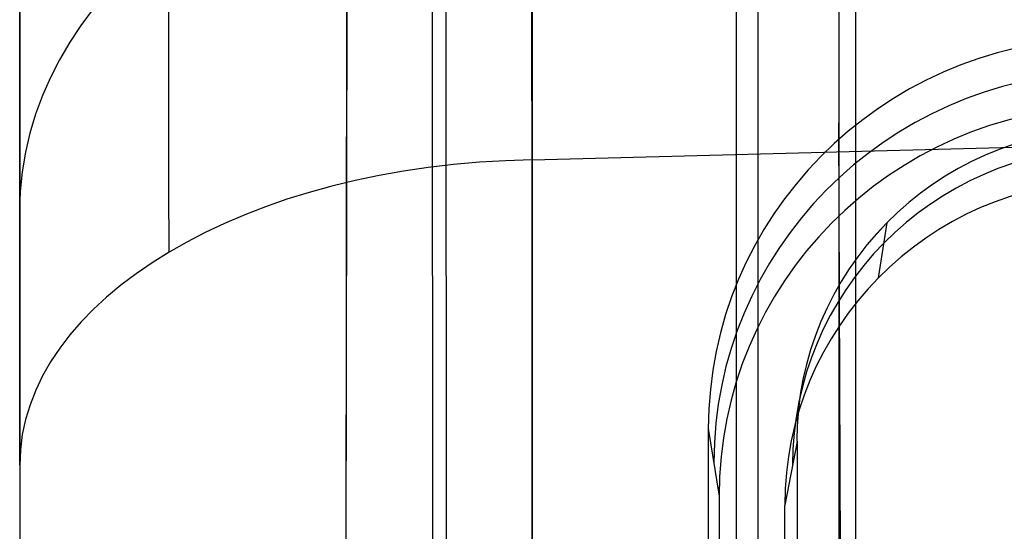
# Model space of a CAD drawing. Extents: x -15 to 7, y 1 to 148.
# Tile 135 of 194: x -7.845 to -6.348, y 144.566 to 145.345. Entities that reach past the tile are written whole.
import ezdxf

# ---------------------------------------------------------------- set-up
doc = ezdxf.new("R2010")
doc.units = 0
doc.layers.add('DEFAULT', color=7, linetype='CONTINUOUS')

msp = doc.modelspace()

# ---------------------------------------------------------------- linework, layer by layer
at = {"layer": 'DEFAULT', "color": 254}
for p, q in [((-6.7229, 146.3973, -7.7441), (-6.7229, 136.825, -6.4171)), ((-7.3918, 113.9189, -0.9676), (-7.347, 145.748, -5.3803)), ((-6.7557, 145.6241, -6.3727), (-6.7557, 114.1932, -2.0152)), ((-7.3918, 113.7816, -1.9581), (-7.347, 145.6107, -6.3708)), ((-7.1806, 114.0038, -1.0803), (-7.197, 145.589, -5.4592)), ((-7.2179, 145.4995, -6.2544), (-7.2016, 113.8792, -1.8707)), ((-7.0659, 145.1312, -38.5752), (-0.5, 145.3031, -38.6637)), ((-7.0659, 142.0412, -40.7798), (-7.0659, 145.1312, -38.5752)), ((-6.5396, 144.9518, -5.3708), (-6.5264, 145.0354, -4.6737)), ((-6.7985, 144.7225, -4.5987), (-6.7819, 144.6195, -5.2238)), ((-6.6633, 144.703, -4.6209), (-6.6819, 144.6057, -5.3229)), ((-7.845, 144.6667, -37.9241), (-7.845, 141.5768, -40.1287)), ((-6.7819, 144.6195, -5.2238), (-6.7819, 114.7366, -1.0809)), ((-6.6819, 114.7228, -1.18), (-6.6819, 144.6057, -5.3229))]:
    msp.add_line(p, q, dxfattribs=at)
at = {"layer": 'DEFAULT', "color": 1}
for p, q in [((-6.5997, 146.4005, -6.6884), (-6.5997, 139.6321, -5.75)), ((-6.5745, 146.4012, -7.6585), (-6.5745, 136.9726, -6.3514)), ((-6.5745, 138.1859, -6.5196), (-6.5997, 145.1878, -6.5203))]:
    msp.add_line(p, q, dxfattribs=at)
at = {"layer": 'DEFAULT', "color": 254, "extrusion": (0.999969, 0.006978, -0.003593)}
msp.add_arc((143.4265, -36.1481, -5.9143), 3.0098, 305.5602, 332.7061, dxfattribs=at)
at = {"layer": 'DEFAULT', "color": 254, "extrusion": (0.999996, 0.002656, -0.001369)}
msp.add_arc((143.3939, -36.1332, -7.1803), 2.7749, 305.6362, 332.704, dxfattribs=at)
at = {"layer": 'DEFAULT', "color": 254, "extrusion": (1.14347e-05, 0.654339, 0.756201)}
msp.add_arc((7.0476, -134.2739, 66.5008), 0.8, 271.6383, 359.9812, dxfattribs=at)
at = {"layer": 'DEFAULT', "color": 254, "extrusion": (1, -3.66816e-14, -1.20783e-13)}
msp.add_arc((143.3894, -36.1339, -7.845), 2.1992, 332.7541, 0.0008, dxfattribs=at)
at = {"layer": 'DEFAULT', "color": 254, "extrusion": (1, -2.60428e-12, -1.52026e-11)}
msp.add_arc((61.766, -493.8639, -7.0659), 496.2411, 80.278902, 83.935, dxfattribs=at)
at = {"layer": 'DEFAULT', "color": 254, "extrusion": (1, 0, 0)}
msp.add_arc((61.766, -493.8639, -7.845), 495.4414, 80.278902, 83.935, dxfattribs=at)
at = {"layer": 'DEFAULT', "color": 254, "extrusion": (1, -2.98542e-15, -1.44225e-14)}
msp.add_arc((143.3894, -36.1339, -7.845), 2.1992, 305.5064, 332.7531, dxfattribs=at)
at = {"layer": 'DEFAULT', "color": 254, "extrusion": (-0.025858, 0.167399, 0.98555)}
msp.add_arc((-15.9677, -142.6705, 19.87), 0.6, 262.6517, 351.2984, dxfattribs=at)
at = {"layer": 'DEFAULT', "color": 254, "extrusion": (-0.026168, 0.162565, 0.986351)}
msp.add_arc((-16.8806, -142.6613, 18.8518), 0.6, 262.2929, 350.9398, dxfattribs=at)
at = {"layer": 'DEFAULT', "color": 254, "extrusion": (-5.93311e-15, 0.137324, 0.990526)}
msp.add_arc((6.1822, -143.9668, 14.6854), 0.5997, 271.3071, 0.0076, dxfattribs=at)
at = {"layer": 'DEFAULT', "color": 254, "extrusion": (-0.025922, 0.16725, 0.985574)}
msp.add_arc((-16.0529, -142.6488, 19.8201), 0.4806, 262.5326, 351.3832, dxfattribs=at)
at = {"layer": 'DEFAULT', "color": 254, "extrusion": (-0.025923, 0.167251, 0.985573)}
msp.add_arc((-16.0536, -142.6487, 19.8203), 0.4806, 262.5323, 351.3829, dxfattribs=at)
at = {"layer": 'DEFAULT', "color": 254, "extrusion": (-3.06491e-14, 0.137324, 0.990526)}
msp.add_arc((6.1822, -143.9668, 15.0312), 0.488, 271.3054, 0.0094, dxfattribs=at)
at = {"layer": 'DEFAULT', "color": 254, "extrusion": (1.97574e-14, 0.814042, 0.580806)}
msp.add_arc((7.045, -114.8951, 95.7382), 0.8, 271.5, 0, dxfattribs=at)
at = {"layer": 'DEFAULT', "color": 254, "extrusion": (5.62489e-12, 0.137324, 0.990526)}
msp.add_arc((6.1822, -143.9668, 14.5854), 0.4997, 271.3056, 0.0092, dxfattribs=at)
at = {"layer": 'DEFAULT', "color": 254, "extrusion": (0.999657, 0.003595, 0.025929)}
msp.add_arc((61.7433, -493.8642, -6.3952), 496.4181, 80.374756, 83.860555, dxfattribs=at)
at = {"layer": 'DEFAULT', "color": 254, "extrusion": (0.999657, -0.003595, -0.025929)}
msp.add_arc((61.6604, -494.4507, -7.0614), 496.6329, 80.377192, 83.858244, dxfattribs=at)

doc.saveas('drawing.dxf')
